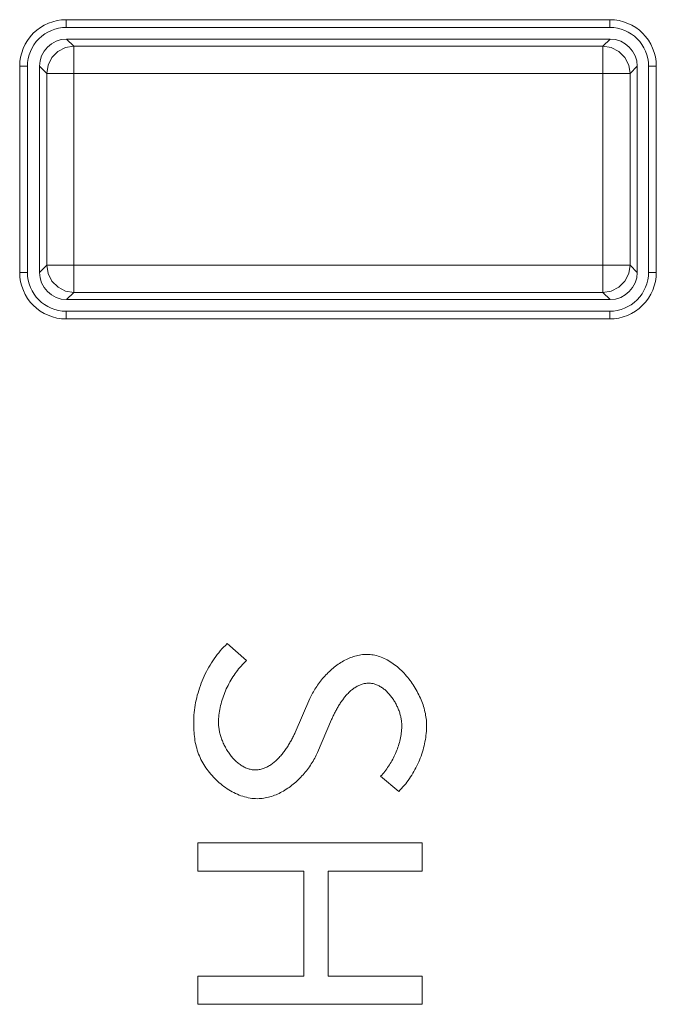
# Model space of a CAD drawing. Header units: millimetres. Extents: x 3925 to 5043, y -86 to 778.
# Tile 10 of 25: x 4344.66 to 4348.76, y 298.76 to 305.1. Entities that reach past the tile are written whole.
import ezdxf

# ---------------------------------------------------------------- set-up
doc = ezdxf.new("R2010")
doc.units = ezdxf.units.MM
doc.header["$LTSCALE"] = 46.255
doc.layers.add('H30K-INDICATDXF_CONTINUOUS_LINE', color=7, linetype='CONTINUOUS')
doc.layers.add('H30K-TOP-COVDXF_CONTINUOUS_LINE', color=7, linetype='CONTINUOUS')

msp = doc.modelspace()

# ---------------------------------------------------------------- linework, layer by layer
at = {"layer": 'H30K-INDICATDXF_CONTINUOUS_LINE', "color": 7, "linetype": 'Continuous', "lineweight": 0}
for p, q in [((4344.9649, 304.9759), (4345.0114, 304.9294)), ((4348.4651, 304.9759), (4344.9649, 304.9759)), ((4348.4187, 304.9294), (4348.4651, 304.9759)), ((4348.4187, 304.9294), (4345.0114, 304.9294)), ((4345.0114, 304.9294), (4345.0114, 303.3449)), ((4348.4187, 303.3449), (4348.4187, 304.9294)), ((4344.79, 304.801), (4344.8365, 304.7545)), ((4344.79, 303.4733), (4344.79, 304.801)), ((4348.5936, 304.7545), (4348.64, 304.801)), ((4348.64, 304.801), (4348.64, 303.4733)), ((4344.8365, 304.7545), (4348.5936, 304.7545)), ((4344.8365, 304.7545), (4344.8365, 303.5198)), ((4348.5936, 303.5198), (4348.5936, 304.7545)), ((4344.79, 303.4733), (4344.8365, 303.5198)), ((4348.5936, 303.5198), (4344.8365, 303.5198)), ((4348.64, 303.4733), (4348.5936, 303.5198)), ((4344.9649, 303.2984), (4345.0114, 303.3449)), ((4345.0114, 303.3449), (4348.4187, 303.3449)), ((4348.4651, 303.2984), (4348.4187, 303.3449)), ((4348.4651, 303.2984), (4344.9649, 303.2984))]:
    msp.add_line(p, q, dxfattribs=at)
for points in [[(4345.0114, 304.9294), (4344.9574, 304.9208), (4344.9087, 304.8959), (4344.87, 304.8572), (4344.8451, 304.8085), (4344.8365, 304.7545)], [(4348.5936, 304.7545), (4348.5849, 304.8087), (4348.5598, 304.8576), (4348.5207, 304.8964), (4348.4719, 304.921), (4348.4187, 304.9294)], [(4344.8365, 303.5198), (4344.8452, 303.4655), (4344.8703, 303.4167), (4344.9094, 303.3778), (4344.9582, 303.3532), (4345.0114, 303.3449)], [(4348.4187, 303.3449), (4348.4727, 303.3535), (4348.5214, 303.3784), (4348.5601, 303.417), (4348.5849, 303.4658), (4348.5936, 303.5198)]]:
    msp.add_lwpolyline(points, dxfattribs=at)
for centre, major_axis, start_param, end_param in [((4344.9651, 304.8007), (-0.1239, 0.1239), -0.78479, 0.78479), ((4348.4649, 304.8007), (-0.1239, -0.1239), -3.926381, -2.356804), ((4344.9651, 303.4735), (-0.1239, -0.1239), -0.784789, 0.784789), ((4348.4649, 303.4735), (-0.1239, 0.1239), 2.356803, 3.926382)]:
    msp.add_ellipse(centre, major_axis=major_axis, ratio=0.998783, start_param=start_param, end_param=end_param, dxfattribs=at)
at = {"layer": 'H30K-TOP-COVDXF_CONTINUOUS_LINE', "color": 7, "linetype": 'Continuous', "lineweight": 0}
for p, q in [((4344.9626, 305.1009), (4348.4626, 305.1009)), ((4344.9626, 305.1009), (4344.9626, 305.0509)), ((4348.4626, 305.1009), (4348.4626, 305.0509)), ((4344.9626, 305.0509), (4348.4626, 305.0509)), ((4344.6626, 304.8009), (4344.7126, 304.8009)), ((4344.6626, 303.4734), (4344.6626, 304.8009)), ((4344.7126, 303.4734), (4344.7126, 304.8009)), ((4348.7626, 304.8009), (4348.7126, 304.8009)), ((4348.7126, 304.8009), (4348.7126, 303.4734)), ((4348.7626, 304.8009), (4348.7626, 303.4734)), ((4344.6626, 303.4734), (4344.7126, 303.4734)), ((4348.7626, 303.4734), (4348.7126, 303.4734)), ((4348.4626, 303.2234), (4344.9626, 303.2234)), ((4344.9626, 303.1734), (4344.9626, 303.2234)), ((4348.4626, 303.1734), (4348.4626, 303.2234)), ((4348.4626, 303.1734), (4344.9626, 303.1734)), ((4346.1227, 300.9739), (4345.9983, 301.0824)), ((4346.5806, 300.3818), (4346.6718, 300.5946)), ((4346.9871, 300.2278), (4347.1036, 300.1311)), ((4347.2555, 299.7996), (4345.8089, 299.7996)), ((4345.8089, 299.7996), (4345.8089, 299.616)), ((4347.2555, 299.616), (4347.2555, 299.7996)), ((4345.8089, 299.616), (4346.4917, 299.616)), ((4346.4917, 299.616), (4346.4917, 298.941)), ((4346.6496, 299.616), (4347.2555, 299.616)), ((4346.6496, 298.941), (4346.6496, 299.616)), ((4346.4917, 298.941), (4345.8089, 298.941)), ((4345.8089, 298.941), (4345.8089, 298.7595)), ((4347.2555, 298.941), (4346.6496, 298.941)), ((4347.2555, 298.7595), (4347.2555, 298.941)), ((4345.8089, 298.7595), (4347.2555, 298.7595))]:
    msp.add_line(p, q, dxfattribs=at)
for points in [[(4345.9983, 301.0824), (4345.9871, 301.0714), (4345.9761, 301.06), (4345.9653, 301.0483), (4345.9548, 301.0363), (4345.9446, 301.024), (4345.9347, 301.0115), (4345.925, 300.9986), (4345.9156, 300.9855), (4345.9065, 300.9721), (4345.8976, 300.9585), (4345.8891, 300.9447), (4345.8808, 300.9307), (4345.8729, 300.9164), (4345.8653, 300.902), (4345.8579, 300.8874), (4345.8509, 300.8726), (4345.8442, 300.8577), (4345.8379, 300.8426), (4345.8318, 300.8274), (4345.8261, 300.812), (4345.8207, 300.7966), (4345.8157, 300.781), (4345.811, 300.7654), (4345.8066, 300.7497), (4345.8027, 300.7339), (4345.799, 300.7181), (4345.7958, 300.7022), (4345.7929, 300.6863), (4345.7903, 300.6704), (4345.7882, 300.6545), (4345.7864, 300.6386), (4345.785, 300.6227), (4345.784, 300.6068), (4345.7834, 300.591), (4345.7832, 300.5752)], [(4345.9431, 300.5732), (4345.9433, 300.5854), (4345.9438, 300.5977), (4345.9446, 300.6099), (4345.9458, 300.6222), (4345.9473, 300.6344), (4345.9491, 300.6467), (4345.9512, 300.6589), (4345.9536, 300.6711), (4345.9563, 300.6833), (4345.9593, 300.6954), (4345.9626, 300.7075), (4345.9662, 300.7196), (4345.9701, 300.7316), (4345.9742, 300.7435), (4345.9786, 300.7553), (4345.9833, 300.7671), (4345.9882, 300.7788), (4345.9934, 300.7904), (4345.9988, 300.8018), (4346.0044, 300.8132), (4346.0103, 300.8245), (4346.0164, 300.8356), (4346.0227, 300.8466), (4346.0293, 300.8574), (4346.036, 300.8681), (4346.043, 300.8786), (4346.0502, 300.889), (4346.0575, 300.8992), (4346.0651, 300.9093), (4346.0728, 300.9191), (4346.0807, 300.9288), (4346.0888, 300.9382), (4346.097, 300.9475), (4346.1054, 300.9565), (4346.114, 300.9653), (4346.1227, 300.9739)], [(4346.8983, 301.0133), (4346.8887, 301.0132), (4346.8791, 301.0126), (4346.8694, 301.0117), (4346.8599, 301.0104), (4346.8503, 301.0089), (4346.8408, 301.0069), (4346.8313, 301.0047), (4346.8219, 301.0021), (4346.8125, 300.9992), (4346.8032, 300.996), (4346.794, 300.9926), (4346.7848, 300.9888), (4346.7756, 300.9848), (4346.7666, 300.9804), (4346.7576, 300.9759), (4346.7487, 300.971), (4346.7399, 300.966), (4346.7312, 300.9606), (4346.7225, 300.9551), (4346.714, 300.9493), (4346.7055, 300.9433), (4346.6972, 300.9371), (4346.689, 300.9307), (4346.6809, 300.9241), (4346.6729, 300.9173), (4346.665, 300.9104), (4346.6572, 300.9033), (4346.6496, 300.896), (4346.6421, 300.8885), (4346.6348, 300.8809), (4346.6276, 300.8732), (4346.6205, 300.8654), (4346.6136, 300.8574), (4346.6069, 300.8493), (4346.6003, 300.8411), (4346.5939, 300.8328), (4346.5876, 300.8244), (4346.5816, 300.8159), (4346.5756, 300.8073), (4346.5699, 300.7987), (4346.5644, 300.79), (4346.559, 300.7813), (4346.5539, 300.7725), (4346.5489, 300.7637), (4346.5442, 300.7548), (4346.5396, 300.746), (4346.5353, 300.7371), (4346.5312, 300.7282), (4346.4365, 300.5101)], [(4347.2832, 300.5574), (4347.283, 300.568), (4347.2825, 300.5786), (4347.2817, 300.5893), (4347.2805, 300.6001), (4347.279, 300.6109), (4347.2772, 300.6218), (4347.2751, 300.6328), (4347.2727, 300.6437), (4347.27, 300.6548), (4347.267, 300.6658), (4347.2637, 300.6768), (4347.2601, 300.6878), (4347.2562, 300.6988), (4347.2521, 300.7098), (4347.2477, 300.7208), (4347.2431, 300.7317), (4347.2382, 300.7425), (4347.233, 300.7533), (4347.2276, 300.764), (4347.222, 300.7746), (4347.2161, 300.7852), (4347.21, 300.7956), (4347.2037, 300.8059), (4347.1972, 300.8161), (4347.1905, 300.8261), (4347.1835, 300.836), (4347.1764, 300.8457), (4347.1691, 300.8553), (4347.1616, 300.8646), (4347.1539, 300.8738), (4347.146, 300.8828), (4347.138, 300.8916), (4347.1298, 300.9002), (4347.1214, 300.9085), (4347.1129, 300.9166), (4347.1042, 300.9244), (4347.0954, 300.932), (4347.0865, 300.9393), (4347.0774, 300.9464), (4347.0682, 300.9531), (4347.0589, 300.9596), (4347.0495, 300.9657), (4347.04, 300.9715), (4347.0303, 300.977), (4347.0206, 300.9821), (4347.0108, 300.9869), (4347.0009, 300.9913), (4346.9909, 300.9954), (4346.9808, 300.999), (4346.9707, 301.0023), (4346.9605, 301.0052), (4346.9503, 301.0076), (4346.94, 301.0097), (4346.9296, 301.0113), (4346.9192, 301.0124), (4346.9088, 301.0131), (4346.8983, 301.0133)], [(4346.6718, 300.5946), (4346.6742, 300.6003), (4346.6768, 300.606), (4346.6794, 300.6118), (4346.6821, 300.6176), (4346.6848, 300.6234), (4346.6877, 300.6292), (4346.6906, 300.6351), (4346.6936, 300.6409), (4346.6966, 300.6468), (4346.6998, 300.6527), (4346.703, 300.6586), (4346.7063, 300.6645), (4346.7096, 300.6703), (4346.713, 300.6761), (4346.7165, 300.6819), (4346.7201, 300.6877), (4346.7237, 300.6935), (4346.7274, 300.6991), (4346.7312, 300.7048), (4346.735, 300.7104), (4346.7389, 300.7159), (4346.7429, 300.7214), (4346.747, 300.7268), (4346.7511, 300.7321), (4346.7553, 300.7373), (4346.7595, 300.7425), (4346.7638, 300.7475), (4346.7682, 300.7525), (4346.7726, 300.7573), (4346.7772, 300.762), (4346.7817, 300.7667), (4346.7864, 300.7712), (4346.7911, 300.7755), (4346.7959, 300.7798), (4346.8007, 300.7838), (4346.8056, 300.7878), (4346.8105, 300.7916), (4346.8156, 300.7952), (4346.8207, 300.7987), (4346.8258, 300.802), (4346.831, 300.8052), (4346.8363, 300.8081), (4346.8416, 300.8109), (4346.847, 300.8135), (4346.8524, 300.8159), (4346.8579, 300.8181), (4346.8635, 300.8201), (4346.8691, 300.8219), (4346.8748, 300.8234), (4346.8806, 300.8247), (4346.8864, 300.8258), (4346.8922, 300.8267), (4346.8981, 300.8273), (4346.9041, 300.8277), (4346.9101, 300.8278)], [(4346.9101, 300.8278), (4346.916, 300.8277), (4346.9218, 300.8273), (4346.9275, 300.8267), (4346.9332, 300.8258), (4346.9389, 300.8246), (4346.9446, 300.8232), (4346.9502, 300.8216), (4346.9557, 300.8197), (4346.9612, 300.8177), (4346.9667, 300.8154), (4346.9721, 300.8129), (4346.9774, 300.8102), (4346.9827, 300.8073), (4346.988, 300.8042), (4346.9932, 300.8009), (4346.9983, 300.7974), (4347.0033, 300.7938), (4347.0083, 300.79), (4347.0132, 300.786), (4347.018, 300.7818), (4347.0228, 300.7776), (4347.0274, 300.7731), (4347.032, 300.7685), (4347.0365, 300.7638), (4347.041, 300.759), (4347.0453, 300.754), (4347.0496, 300.7489), (4347.0537, 300.7437), (4347.0578, 300.7384), (4347.0617, 300.733), (4347.0656, 300.7274), (4347.0693, 300.7218), (4347.073, 300.7162), (4347.0765, 300.7104), (4347.08, 300.7046), (4347.0833, 300.6987), (4347.0865, 300.6927), (4347.0896, 300.6867), (4347.0926, 300.6806), (4347.0954, 300.6745), (4347.0981, 300.6683), (4347.1007, 300.6621), (4347.1032, 300.6559), (4347.1056, 300.6497), (4347.1078, 300.6434), (4347.1098, 300.6372), (4347.1118, 300.6309), (4347.1136, 300.6246), (4347.1152, 300.6184), (4347.1167, 300.6121), (4347.1181, 300.6059), (4347.1193, 300.5997), (4347.1203, 300.5935), (4347.1212, 300.5874), (4347.122, 300.5813), (4347.1225, 300.5752), (4347.123, 300.5692), (4347.1232, 300.5633), (4347.1233, 300.5574)], [(4345.7832, 300.5752), (4345.7833, 300.5623), (4345.7836, 300.5494), (4345.784, 300.5365), (4345.7846, 300.5236), (4345.7855, 300.5107), (4345.7866, 300.4978), (4345.788, 300.4849), (4345.7896, 300.4721), (4345.7915, 300.4593), (4345.7938, 300.4465), (4345.7964, 300.4338), (4345.7994, 300.4211), (4345.8027, 300.4085), (4345.8065, 300.396), (4345.8106, 300.3835), (4345.8152, 300.371), (4345.8198, 300.3597), (4345.8248, 300.3484), (4345.8301, 300.3372), (4345.8358, 300.3261), (4345.8419, 300.3151), (4345.8483, 300.3042), (4345.855, 300.2934), (4345.862, 300.2828), (4345.8693, 300.2724), (4345.8769, 300.2621), (4345.8848, 300.2519), (4345.893, 300.242), (4345.9015, 300.2322), (4345.9102, 300.2227), (4345.9191, 300.2134), (4345.9283, 300.2043), (4345.9377, 300.1954), (4345.9473, 300.1868), (4345.9571, 300.1785), (4345.9672, 300.1704), (4345.9774, 300.1627), (4345.9878, 300.1552), (4345.9983, 300.148), (4346.009, 300.1411), (4346.0199, 300.1346), (4346.0309, 300.1284), (4346.042, 300.1226), (4346.0533, 300.1171), (4346.0646, 300.112), (4346.0761, 300.1073), (4346.0876, 300.103), (4346.0992, 300.0991), (4346.1109, 300.0956), (4346.1226, 300.0925), (4346.1344, 300.0899), (4346.1462, 300.0877), (4346.1581, 300.086), (4346.17, 300.0848), (4346.1819, 300.084), (4346.1937, 300.0838)], [(4346.1799, 300.2693), (4346.1734, 300.2694), (4346.167, 300.2699), (4346.1605, 300.2706), (4346.1541, 300.2716), (4346.1478, 300.2729), (4346.1415, 300.2745), (4346.1352, 300.2763), (4346.129, 300.2784), (4346.1229, 300.2808), (4346.1168, 300.2833), (4346.1108, 300.2861), (4346.1048, 300.2892), (4346.0989, 300.2925), (4346.0931, 300.296), (4346.0873, 300.2997), (4346.0816, 300.3036), (4346.076, 300.3077), (4346.0705, 300.312), (4346.065, 300.3165), (4346.0597, 300.3211), (4346.0544, 300.326), (4346.0492, 300.331), (4346.0441, 300.3361), (4346.0391, 300.3414), (4346.0342, 300.3469), (4346.0294, 300.3525), (4346.0247, 300.3582), (4346.0201, 300.3641), (4346.0156, 300.3701), (4346.0112, 300.3762), (4346.0069, 300.3824), (4346.0027, 300.3887), (4345.9987, 300.3951), (4345.9948, 300.4015), (4345.991, 300.4081), (4345.9873, 300.4148), (4345.9837, 300.4215), (4345.9803, 300.4282), (4345.977, 300.4351), (4345.9739, 300.4419), (4345.9709, 300.4489), (4345.968, 300.4558), (4345.9652, 300.4628), (4345.9627, 300.4698), (4345.9602, 300.4768), (4345.9579, 300.4839), (4345.9558, 300.4909), (4345.9538, 300.4979), (4345.952, 300.505), (4345.9503, 300.512), (4345.9488, 300.519), (4345.9475, 300.5259), (4345.9464, 300.5328), (4345.9454, 300.5397), (4345.9446, 300.5465), (4345.9439, 300.5533), (4345.9435, 300.56), (4345.9432, 300.5667), (4345.9431, 300.5732)], [(4347.1233, 300.5574), (4347.1232, 300.5472), (4347.1228, 300.537), (4347.1221, 300.5268), (4347.1212, 300.5166), (4347.12, 300.5063), (4347.1186, 300.4961), (4347.1169, 300.4859), (4347.115, 300.4757), (4347.1129, 300.4655), (4347.1105, 300.4553), (4347.1079, 300.4452), (4347.105, 300.4351), (4347.102, 300.4251), (4347.0987, 300.4151), (4347.0952, 300.4052), (4347.0915, 300.3953), (4347.0876, 300.3855), (4347.0836, 300.3758), (4347.0793, 300.3662), (4347.0748, 300.3566), (4347.0701, 300.3472), (4347.0652, 300.3378), (4347.0602, 300.3286), (4347.055, 300.3194), (4347.0496, 300.3104), (4347.044, 300.3015), (4347.0383, 300.2927), (4347.0324, 300.2841), (4347.0264, 300.2756), (4347.0202, 300.2672), (4347.0139, 300.259), (4347.0074, 300.251), (4347.0008, 300.2431), (4346.994, 300.2354), (4346.9871, 300.2278)], [(4347.1036, 300.1311), (4347.113, 300.1405), (4347.1222, 300.15), (4347.1312, 300.1599), (4347.14, 300.17), (4347.1485, 300.1803), (4347.1568, 300.1909), (4347.1649, 300.2018), (4347.1728, 300.2128), (4347.1804, 300.224), (4347.1878, 300.2355), (4347.1949, 300.2471), (4347.2018, 300.2589), (4347.2084, 300.2709), (4347.2148, 300.283), (4347.2209, 300.2953), (4347.2268, 300.3077), (4347.2323, 300.3203), (4347.2377, 300.3329), (4347.2427, 300.3457), (4347.2475, 300.3586), (4347.252, 300.3716), (4347.2562, 300.3846), (4347.2601, 300.3978), (4347.2637, 300.411), (4347.267, 300.4242), (4347.27, 300.4375), (4347.2728, 300.4508), (4347.2752, 300.4642), (4347.2773, 300.4775), (4347.2791, 300.4909), (4347.2805, 300.5042), (4347.2817, 300.5176), (4347.2825, 300.5309), (4347.283, 300.5442), (4347.2832, 300.5574)], [(4346.4365, 300.5101), (4346.4338, 300.5041), (4346.431, 300.4981), (4346.4281, 300.492), (4346.4251, 300.4859), (4346.422, 300.4798), (4346.4189, 300.4737), (4346.4157, 300.4675), (4346.4123, 300.4613), (4346.4089, 300.4551), (4346.4055, 300.4489), (4346.4019, 300.4427), (4346.3982, 300.4366), (4346.3945, 300.4304), (4346.3907, 300.4243), (4346.3868, 300.4182), (4346.3828, 300.4121), (4346.3788, 300.4061), (4346.3747, 300.4001), (4346.3705, 300.3942), (4346.3662, 300.3883), (4346.3618, 300.3826), (4346.3574, 300.3768), (4346.3529, 300.3712), (4346.3483, 300.3656), (4346.3437, 300.3602), (4346.339, 300.3548), (4346.3342, 300.3496), (4346.3293, 300.3444), (4346.3244, 300.3394), (4346.3194, 300.3345), (4346.3143, 300.3297), (4346.3091, 300.3251), (4346.3039, 300.3206), (4346.2987, 300.3162), (4346.2933, 300.312), (4346.2879, 300.3079), (4346.2824, 300.3041), (4346.2769, 300.3004), (4346.2713, 300.2968), (4346.2656, 300.2935), (4346.2599, 300.2903), (4346.2541, 300.2874), (4346.2482, 300.2846), (4346.2423, 300.282), (4346.2363, 300.2797), (4346.2303, 300.2776), (4346.2242, 300.2757), (4346.218, 300.274), (4346.2118, 300.2726), (4346.2056, 300.2714), (4346.1992, 300.2705), (4346.1929, 300.2698), (4346.1864, 300.2694), (4346.1799, 300.2693)], [(4346.1937, 300.0838), (4346.2039, 300.084), (4346.2141, 300.0846), (4346.2242, 300.0855), (4346.2343, 300.0868), (4346.2444, 300.0885), (4346.2544, 300.0905), (4346.2644, 300.0928), (4346.2744, 300.0955), (4346.2843, 300.0985), (4346.2942, 300.1018), (4346.304, 300.1054), (4346.3137, 300.1094), (4346.3234, 300.1136), (4346.333, 300.1181), (4346.3425, 300.1228), (4346.3519, 300.1279), (4346.3613, 300.1332), (4346.3705, 300.1387), (4346.3797, 300.1445), (4346.3887, 300.1505), (4346.3977, 300.1568), (4346.4065, 300.1633), (4346.4152, 300.1699), (4346.4238, 300.1768), (4346.4323, 300.1839), (4346.4406, 300.1912), (4346.4488, 300.1986), (4346.4569, 300.2062), (4346.4648, 300.214), (4346.4725, 300.2219), (4346.4801, 300.23), (4346.4876, 300.2382), (4346.4949, 300.2465), (4346.502, 300.255), (4346.5089, 300.2636), (4346.5156, 300.2723), (4346.5222, 300.281), (4346.5285, 300.2899), (4346.5347, 300.2989), (4346.5407, 300.3079), (4346.5464, 300.317), (4346.552, 300.3261), (4346.5573, 300.3353), (4346.5624, 300.3446), (4346.5673, 300.3538), (4346.572, 300.3631), (4346.5764, 300.3725), (4346.5806, 300.3818)]]:
    msp.add_lwpolyline(points, dxfattribs=at)
for centre, radius, start, end in [((4344.9626, 304.8009), 0.3, 89.99996, 180), ((4348.4626, 304.8009), 0.3, 0, 89.99996), ((4344.9626, 304.8009), 0.25, 89.99996, 180), ((4348.4626, 304.8009), 0.25, 0, 89.99996), ((4344.9626, 303.4734), 0.3, 180, 269.99996), ((4344.9626, 303.4734), 0.25, 180, 269.99996), ((4348.4626, 303.4734), 0.3, 269.99996, 0), ((4348.4626, 303.4734), 0.25, 269.99996, 0)]:
    msp.add_arc(centre, radius, start, end, dxfattribs=at)

doc.saveas('drawing.dxf')
